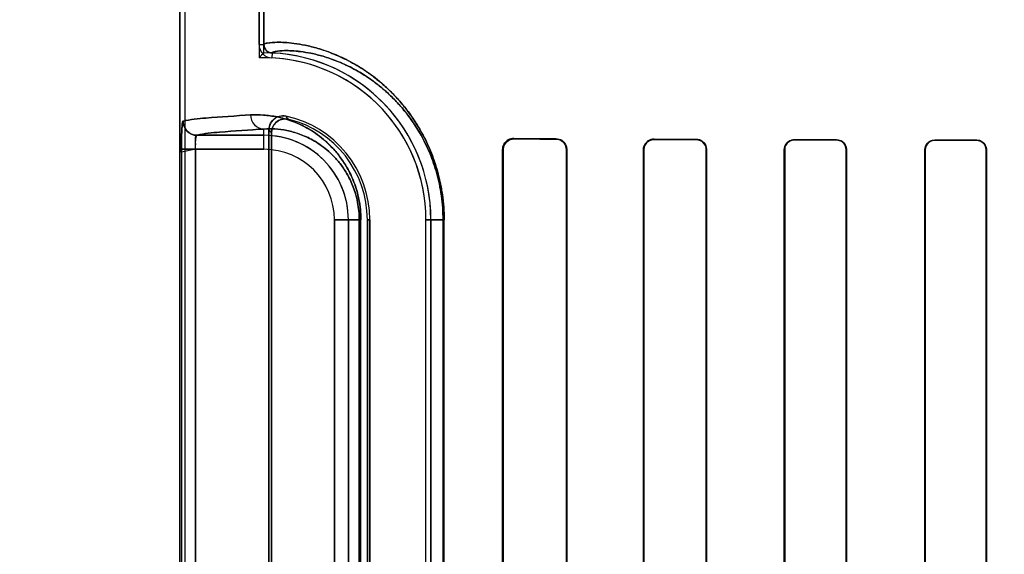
# Model space of a CAD drawing. Header units: millimetres. Extents: x 0 to 297, y 0 to 210.
# Tile 136 of 256: x 55.973 to 56.219, y 157.407 to 157.54. Entities that reach past the tile are written whole.
import ezdxf

# ---------------------------------------------------------------- set-up
doc = ezdxf.new("R2010")
doc.units = ezdxf.units.MM
doc.header["$LTSCALE"] = 16.335
doc.layers.get('0').update_dxf_attribs({"linetype": 'CONTINUOUS'})
for name, color, linetype in [('AXES_REF', 7, 'CONTINUOUS'), ('INTFCLR_1', 7, 'CONTINUOUS'), ('INTFCLR_72935', 7, 'CONTINUOUS')]:
    doc.layers.add(name, color=color, linetype=linetype)

msp = doc.modelspace()

# ---------------------------------------------------------------- linework, layer by layer
at = {"color": 7, "linetype": 'Continuous'}
for radius in [6.787079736, 6.7865, 6.743039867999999]:
    msp.add_circle((57.4637306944, 154.7114647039), radius, dxfattribs=at)
for radius, start, end in [(6.72, 278.2771290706, 261.7228709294), (6.874, 193.234383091, 36.7246116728)]:
    msp.add_arc((57.4637306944, 154.7114647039), radius, start, end, dxfattribs=at)
at = {"layer": 'AXES_REF', "color": 9, "linetype": 'Continuous'}
for radius in [6.191158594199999, 4.150003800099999]:
    msp.add_circle((57.4637306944, 154.7114647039), radius, dxfattribs=at)
at = {"layer": 'INTFCLR_1', "color": 6, "linetype": 'Continuous'}
for p, q in [((56.0134485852, 159.0304547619), (56.0134485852, 157.1614547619)), ((56.0146828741, 159.0304665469), (56.0146828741, 157.1614547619)), ((56.0332142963, 157.5341413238), (56.0332142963, 158.3777682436)), ((56.0344485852, 158.3777682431), (56.0344485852, 157.5341412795)), ((56.0356828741, 157.5128788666), (56.0356828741, 157.3000306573)), ((56.0362952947, 157.3007985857), (56.0362952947, 157.5121109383)), ((56.0939824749, 157.3049547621), (56.0939824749, 157.5079547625)), ((56.09410939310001, 157.3049547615), (56.09410939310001, 157.5079547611)), ((56.1098938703, 157.5079547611), (56.1098938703, 157.3049547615)), ((56.1100086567, 157.5079547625), (56.1100086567, 157.3049547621)), ((56.1291412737, 157.3049547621), (56.1291412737, 157.5079547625)), ((56.129247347, 157.3049547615), (56.129247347, 157.5079547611)), ((56.1447723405, 157.5079547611), (56.1447723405, 157.3049547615)), ((56.14487182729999, 157.5079547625), (56.14487182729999, 157.3049547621)), ((56.1642594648, 157.3049547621), (56.1642594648, 157.5079547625)), ((56.1643537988, 157.3049547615), (56.1643537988, 157.5079547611)), ((56.1796771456, 157.5079547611), (56.1796771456, 157.3049547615)), ((56.1797673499, 157.5079547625), (56.1797673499, 157.3049547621)), ((56.19935072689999, 157.3049547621), (56.19935072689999, 157.5079547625)), ((56.19943756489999, 157.3049547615), (56.19943756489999, 157.5079547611)), ((56.21460195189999, 157.5079547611), (56.21460195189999, 157.3049547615)), ((56.21468601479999, 157.5079547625), (56.21468601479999, 157.3049547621)), ((56.06023851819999, 157.490454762), (56.06023851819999, 157.322454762)), ((56.0608509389, 157.3224547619), (56.0608509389, 157.4904547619)), ((56.07485093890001, 157.3224547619), (56.07485093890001, 157.4904547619)), ((56.07608522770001, 157.4904547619), (56.07608522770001, 157.3224547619))]:
    msp.add_line(p, q, dxfattribs=at)
at = {"layer": 'INTFCLR_1', "color": 9, "linetype": 'Continuous'}
for p, q in [((56.0332142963, 157.5341411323), (56.0344485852, 157.5341411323)), ((56.0364477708, 157.5320433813), (56.0363885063, 157.530810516)), ((56.0344485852, 157.5080153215), (56.0344485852, 157.5130858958)), ((56.0177260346, 157.5115147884), (56.0344485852, 157.5115147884)), ((56.0967849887, 157.5107425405), (56.0967849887, 157.5106184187)), ((56.1072849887, 157.5105740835), (56.1072849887, 157.5106909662)), ((56.1317849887, 157.5105884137), (56.1317849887, 157.5104837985)), ((56.1422849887, 157.5104498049), (56.1422849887, 157.5105504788)), ((56.1667849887, 157.5104729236), (56.1667849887, 157.5103794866)), ((56.1772849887, 157.5103527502), (56.1772849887, 157.5104437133)), ((56.2017849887, 157.5103835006), (56.2017849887, 157.5102972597)), ((56.2122849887, 157.5102761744), (56.2122849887, 157.5103607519)), ((56.0138526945, 157.5080153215), (56.0138526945, 157.3048942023)), ((56.0344485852, 157.5080153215), (56.0138526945, 157.5080153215)), ((56.0173490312, 157.3048942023), (56.0173490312, 157.5080153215)), ((56.09410939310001, 157.5079547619), (56.093982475, 157.5079547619)), ((56.1100086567, 157.5079547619), (56.1098938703, 157.5079547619)), ((56.129247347, 157.5079547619), (56.1291412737, 157.5079547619)), ((56.1448718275, 157.5079547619), (56.1447723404, 157.5079547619)), ((56.164353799, 157.5079547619), (56.164259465, 157.5079547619)), ((56.1797673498, 157.5079547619), (56.1796771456, 157.5079547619)), ((56.19943756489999, 157.5079547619), (56.19935072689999, 157.5079547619)), ((56.2146860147, 157.5079547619), (56.214601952, 157.5079547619)), ((56.0520091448, 157.3224547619), (56.0520091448, 157.4904547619)), ((56.0586268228, 157.4904547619), (56.0520091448, 157.4904547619)), ((56.0555086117, 157.4904547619), (56.0555086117, 157.3224547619)), ((56.0582178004, 157.4904547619), (56.0582178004, 157.3224547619)), ((56.0586268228, 157.3224547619), (56.0586268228, 157.4904547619)), ((56.0608509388, 157.4904547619), (56.06023851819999, 157.4904547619)), ((56.0748509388, 157.4904547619), (56.0793895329, 157.4904547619)), ((56.0791313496, 157.4904547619), (56.0791313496, 157.3224547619)), ((56.0793895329, 157.3224547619), (56.0793895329, 157.4904547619))]:
    msp.add_line(p, q, dxfattribs=at)
at = {"layer": 'INTFCLR_1', "color": 7, "linetype": 'Continuous'}
msp.add_lwpolyline([(56.0959321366, 157.5104821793), (56.0960196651, 157.5105096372), (56.0961091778, 157.5105343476), (56.0962005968, 157.5105561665), (56.0962937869, 157.510574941), (56.0963887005, 157.5105905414), (56.0964853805, 157.5106028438), (56.09658376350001, 157.5106116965), (56.09668367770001, 157.5106169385), (56.0967849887, 157.5106184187)], dxfattribs=at)
at = {"layer": 'INTFCLR_1', "color": 6, "linetype": 'Continuous'}
for centre, radius, start, end in [((56.036548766, 157.5341411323), 0.0033344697, 179.9999841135, 267.2452071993), ((56.036548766, 157.5341411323), 0.0021001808, 180, 267.2444331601), ((56.0344485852, 157.4904547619), 0.0416366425, 2.350000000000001e-08, 87.2478819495), ((56.0344485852, 157.4904547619), 0.0404023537, 1.4556e-06, 87.24788270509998), ((56.0344485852, 157.4904547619), 0.0264023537, 2.2274e-06, 78.1110819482), ((56.0344485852, 157.4904547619), 0.025789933, 1.41e-07, 76.16476393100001)]:
    msp.add_arc(centre, radius, start, end, dxfattribs=at)
at = {"layer": 'INTFCLR_1', "color": 9, "linetype": 'Continuous'}
for centre, radius, start, end in [((55.9905572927, 157.4703538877), 0.0674069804, 42.0440516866, 42.9598197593), ((55.990779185, 157.4764401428), 0.0578283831, 38.0856590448, 39.0588528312), ((56.0344485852, 157.4904547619), 0.0210600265, 4.099999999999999e-09, 90.00000000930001), ((56.0344485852, 157.4904547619), 0.0175605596, 2.598e-07, 89.99999993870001)]:
    msp.add_arc(centre, radius, start, end, dxfattribs=at)
at = {"layer": 'INTFCLR_1', "color": 6, "linetype": 'Continuous'}
for major_axis, ratio, start_param, end_param in [((0.3650864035, 0), 0.0034906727, -2.5485709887, -2.4989177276), ((0.3860864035, 0), 0.0034906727, -2.4721230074, -2.4294368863), ((0.3650864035, 0), 0.0034906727, -2.3940887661, -2.3526946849), ((0.3860864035, 0), 0.0034906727, -2.3371288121, -2.3000343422), ((0.3650864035, 0), 0.0034906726, -2.2620717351, -2.2252929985), ((0.3860864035, 0), 0.0034906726, -2.217857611, -2.1841931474), ((0.3650864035, 0), 0.0034906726, -2.1431981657, -2.1093469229), ((0.3860864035, 0), 0.0034906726, -2.108530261, -2.0771538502)]:
    msp.add_ellipse((56.3995349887, 157.5114547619), major_axis=major_axis, ratio=ratio, start_param=start_param, end_param=end_param, dxfattribs=at)
at = {"layer": 'INTFCLR_1', "color": 9, "linetype": 'Continuous'}
for points, knots in [([(56.0344485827, 157.5341412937), (56.03444856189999, 157.5342383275), (56.03479136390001, 157.5344317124), (56.0358238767, 157.5346354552), (56.03756187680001, 157.5347487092), (56.0397735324, 157.5346796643), (56.0421063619, 157.5344529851), (56.0448645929, 157.533985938), (56.0474225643, 157.5333454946), (56.0496732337, 157.5326300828), (56.0522303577, 157.531686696), (56.05568302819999, 157.5301102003), (56.05918903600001, 157.5280223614), (56.0617132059, 157.5261952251), (56.0632423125, 157.524970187), (56.064855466, 157.5235835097), (56.0668980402, 157.5216220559), (56.0693131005, 157.5189117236), (56.07125550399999, 157.5163200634), (56.07277079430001, 157.5139819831), (56.0743196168, 157.5113140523), (56.0757266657, 157.5083766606), (56.0767780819, 157.5056111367), (56.0773449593, 157.5038926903), (56.077883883, 157.5020710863), (56.0783453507, 157.5001825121), (56.07872144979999, 157.4982325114), (56.0792068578, 157.4951609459), (56.0793895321, 157.4925489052), (56.079389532, 157.4904547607)], [0, 0, 0, 0, 0.0041250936, 0.0132564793, 0.0482716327, 0.075090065, 0.1080986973, 0.1475742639, 0.1940030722, 0.2200359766, 0.2479478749, 0.3098346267, 0.3811008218, 0.4210070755, 0.4422222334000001, 0.46437903, 0.5114245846, 0.562487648, 0.6185464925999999, 0.6489140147, 0.6808923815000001, 0.7496495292, 0.7870559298, 0.8066095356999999, 0.8265636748, 0.8678037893, 0.8891910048, 0.9109738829, 1, 1, 1, 1]), ([(56.0364477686, 157.5320433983), (56.0364474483, 157.5321379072), (56.0367652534, 157.5323342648), (56.0377542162, 157.5325415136), (56.0393967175, 157.5326625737), (56.04149687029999, 157.5326079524), (56.04370933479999, 157.5324016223), (56.0463269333, 157.5319657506), (56.04875469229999, 157.5313623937), (56.0508912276, 157.5306858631), (56.0533196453, 157.5297918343), (56.05659947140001, 157.528294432), (56.0599297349, 157.5263081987), (56.0623274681, 157.524568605), (56.0637803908, 157.5234015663), (56.06531364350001, 157.5220798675), (56.06725524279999, 157.5202095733), (56.0695509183, 157.5176244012), (56.0713972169, 157.5151518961), (56.0728376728, 157.5129208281), (56.0743104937, 157.5103739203), (56.075648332, 157.50756959), (56.07680661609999, 157.504510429), (56.0775956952, 157.5019757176), (56.0781383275, 157.4997454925), (56.0784959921, 157.4978832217), (56.0789576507, 157.4949494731), (56.07913134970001, 157.492454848), (56.0791313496, 157.4904547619)], [0, 0, 0, 0, 0.004220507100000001, 0.0133546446, 0.0482658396, 0.0749773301, 0.1078559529, 0.147184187, 0.193454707, 0.2194070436, 0.2472394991, 0.3089771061, 0.3801211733, 0.4199834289, 0.4411824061, 0.463327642, 0.5103666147, 0.5614497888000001, 0.6175621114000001, 0.6479715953, 0.6800034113, 0.7489049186, 0.7864046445, 0.8260157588, 0.8673774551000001, 0.8888305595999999, 0.9106821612, 1, 1, 1, 1]), ([(56.014233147, 157.5150142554), (56.0160882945, 157.5155168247), (56.0217697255, 157.515944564), (56.0273838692, 157.5163797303), (56.0311086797, 157.5165853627)], [0, 0, 0, 0, 0.3400295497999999, 1, 1, 1, 1]), ([(56.0311086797, 157.5165853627), (56.0321686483, 157.5166438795), (56.0343885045, 157.5166282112), (56.0378456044, 157.5161557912), (56.0415525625, 157.515108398), (56.0447288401, 157.5136517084), (56.0473327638, 157.5120310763), (56.049004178, 157.5107586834), (56.0503386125, 157.5095753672), (56.0517276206, 157.5082049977), (56.0534429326, 157.5061955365), (56.0549854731, 157.5038557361), (56.0561240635, 157.5016752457), (56.0569341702, 157.4997892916), (56.05763600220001, 157.4977030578), (56.0581862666, 157.4954310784), (56.0585439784, 157.4929928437), (56.0586268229, 157.4913133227), (56.0586268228, 157.4904547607)], [0, 0, 0, 0, 0.0750536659, 0.1564805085, 0.2459796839, 0.3464559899, 0.4023291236, 0.4625807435, 0.4947026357, 0.5283756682, 0.6004715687, 0.6810517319, 0.7259046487, 0.7742538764, 0.8260146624, 0.8813433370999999, 0.9392998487, 1, 1, 1, 1]), ([(56.0311086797, 157.5165853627), (56.0311130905, 157.5156996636), (56.0317930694, 157.5138820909), (56.03359145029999, 157.5130905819), (56.0344485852, 157.5130858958)], [0, 0, 0, 0, 0.5081941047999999, 1, 1, 1, 1]), ([(56.0344485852, 157.5130858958), (56.03075748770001, 157.5128802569), (56.0251944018, 157.5124452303), (56.0195635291, 157.5120171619), (56.0177260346, 157.5115147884)], [0, 0, 0, 0, 0.659940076, 1, 1, 1, 1]), ([(56.0344485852, 157.5130858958), (56.0353585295, 157.5131441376), (56.0372665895, 157.5131465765), (56.0402427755, 157.5127582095), (56.0434395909, 157.511869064), (56.0461822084, 157.5106184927), (56.0484322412, 157.5092206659), (56.050206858, 157.507870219), (56.05198102, 157.5062063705), (56.053723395, 157.5041604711), (56.0550597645, 157.5021265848), (56.0560467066, 157.5002300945), (56.0567492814, 157.4985883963), (56.0573580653, 157.4967711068), (56.0578355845, 157.4947914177), (56.0581458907, 157.4926668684), (56.0582178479, 157.4912031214), (56.0582178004, 157.4904547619)], [0, 0, 0, 0, 0.0744477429, 0.1553151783, 0.2443339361, 0.3444117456, 0.4002041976, 0.4603600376, 0.5261873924, 0.5984175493, 0.6792891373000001, 0.724268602, 0.7728488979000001, 0.8249350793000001, 0.8805719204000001, 0.9388974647, 1, 1, 1, 1])]:
    msp.add_open_spline(points, degree=3, knots=knots, dxfattribs=at)
at = {"layer": 'INTFCLR_1', "color": 7, "linetype": 'Continuous'}
for points, knots in [([(56.0142759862, 157.5150585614), (56.0141381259, 157.5152227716), (56.0140150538, 157.5137626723), (56.0139322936, 157.512896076), (56.0138646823, 157.5104536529), (56.0138526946, 157.5089002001), (56.0138526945, 157.5080153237)], [0, 0, 0, 0, 0.090819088, 0.3065073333, 0.6251820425, 1, 1, 1, 1]), ([(56.0138526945, 157.5080153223), (56.013852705, 157.508662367), (56.01385900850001, 157.5099067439), (56.01390011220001, 157.5116507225), (56.01394863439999, 157.5133450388), (56.0140888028, 157.5144314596), (56.014233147, 157.5150142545)], [0, 0, 0, 0, 0.2764959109, 0.5316625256, 0.7456761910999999, 1, 1, 1, 1]), ([(56.0177260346, 157.5115147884), (56.01683492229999, 157.5115157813), (56.0149788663, 157.5122651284), (56.0142341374, 157.5141219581), (56.014233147, 157.5150142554)], [0, 0, 0, 0, 0.4996677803, 1, 1, 1, 1]), ([(56.0142759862, 157.5150585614), (56.0142727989, 157.5143877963), (56.0146184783, 157.513205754), (56.015925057, 157.5118857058), (56.0171022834, 157.5115338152), (56.0177683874, 157.5115369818)], [0, 0, 0, 0, 0.3692997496, 0.633266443, 1, 1, 1, 1]), ([(56.0173490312, 157.5080153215), (56.0173490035, 157.5086010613), (56.01754162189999, 157.5095395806), (56.0171400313, 157.5114349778), (56.0177260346, 157.5115147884)], [0, 0, 0, 0, 0.4975901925, 1, 1, 1, 1]), ([(56.0173490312, 157.5080153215), (56.0173490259, 157.5082404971), (56.0173535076, 157.509120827), (56.0174328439, 157.5103522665), (56.01751378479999, 157.5111076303), (56.0176812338, 157.5115886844), (56.0177683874, 157.5115369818)], [0, 0, 0, 0, 0.1877948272, 0.7473227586, 0.9154867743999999, 1, 1, 1, 1]), ([(56.09410939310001, 157.5079547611), (56.0941092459, 157.5084180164), (56.094447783, 157.5097974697), (56.095897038, 157.5106035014), (56.0967849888, 157.5106184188)], [0, 0, 0, 0, 0.3428139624, 1, 1, 1, 1]), ([(56.09410939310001, 157.5079547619), (56.0941093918, 157.5084367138), (56.0944122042, 157.5095473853), (56.0953544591, 157.5102899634), (56.0959321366, 157.5104821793)], [0, 0, 0, 0, 0.4418459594, 1, 1, 1, 1])]:
    msp.add_open_spline(points, degree=3, knots=knots, dxfattribs=at)
at = {"layer": 'INTFCLR_1', "color": 6, "linetype": 'Continuous'}
for points, knots in [([(56.03988786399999, 157.5162907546), (56.0393396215, 157.5164061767), (56.0381674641, 157.5163650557), (56.0363371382, 157.5153326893), (56.0356828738, 157.5137903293), (56.0356828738, 157.5128788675)], [0, 0, 0, 0, 0.2757365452, 0.5514172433, 1, 1, 1, 1]), ([(56.0362952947, 157.5121109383), (56.0362952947, 157.5126824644), (56.0365873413, 157.513840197), (56.03802153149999, 157.5154315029), (56.0397119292, 157.5157190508), (56.0406157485, 157.515496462)], [0, 0, 0, 0, 0.2761842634, 0.5501881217, 1, 1, 1, 1]), ([(56.0939824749, 157.5079547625), (56.0939824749, 157.5084364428), (56.0943337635, 157.5098748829), (56.0958520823, 157.5107473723), (56.0967849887, 157.5107425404)], [0, 0, 0, 0, 0.3405065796, 1, 1, 1, 1]), ([(56.1072849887, 157.5106909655), (56.1077895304, 157.5106886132), (56.1091988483, 157.5103079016), (56.1100086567, 157.5088338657), (56.1100086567, 157.5079547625)], [0, 0, 0, 0, 0.3646493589, 1, 1, 1, 1]), ([(56.1072849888, 157.5105740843), (56.10774951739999, 157.510572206), (56.109095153, 157.5102264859), (56.1098938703, 157.508813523), (56.1098938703, 157.5079547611)], [0, 0, 0, 0, 0.3510423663, 1, 1, 1, 1]), ([(56.1291412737, 157.5079547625), (56.1291412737, 157.5084586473), (56.1295208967, 157.5098277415), (56.1309490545, 157.5105915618), (56.1317849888, 157.5105884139)], [0, 0, 0, 0, 0.3760825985, 1, 1, 1, 1]), ([(56.129247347, 157.5079547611), (56.129247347, 157.5084604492), (56.1296336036, 157.5097799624), (56.13100265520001, 157.5104864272), (56.1317849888, 157.5104837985)], [0, 0, 0, 0, 0.3926070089, 1, 1, 1, 1]), ([(56.1422849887, 157.5105504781), (56.1428045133, 157.5105486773), (56.1441514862, 157.5101471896), (56.14487182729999, 157.5087518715), (56.14487182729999, 157.5079547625)], [0, 0, 0, 0, 0.3945869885, 1, 1, 1, 1]), ([(56.1422849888, 157.5104498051), (56.1428036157, 157.5104481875), (56.1441031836, 157.5100432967), (56.1447723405, 157.5087032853), (56.1447723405, 157.5079547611)], [0, 0, 0, 0, 0.4092869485, 1, 1, 1, 1]), ([(56.1642594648, 157.5079547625), (56.1642594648, 157.5084747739), (56.1646624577, 157.5097910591), (56.1660219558, 157.5104751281), (56.1667849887, 157.5104729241)], [0, 0, 0, 0, 0.4052939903, 1, 1, 1, 1]), ([(56.1643537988, 157.5079547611), (56.1643537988, 157.5084633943), (56.16475004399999, 157.5097323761), (56.1660578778, 157.5103814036), (56.1667849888, 157.5103794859)], [0, 0, 0, 0, 0.4115998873, 1, 1, 1, 1]), ([(56.17728498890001, 157.5104437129), (56.1777562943, 157.5104424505), (56.17904302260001, 157.5100858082), (56.1797673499, 157.5087444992), (56.1797673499, 157.5079547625)], [0, 0, 0, 0, 0.3737436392, 1, 1, 1, 1]), ([(56.1772849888, 157.5103527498), (56.1777334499, 157.5103516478), (56.1789720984, 157.5100138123), (56.1796771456, 157.5087209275), (56.1796771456, 157.5079547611)], [0, 0, 0, 0, 0.3692176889, 1, 1, 1, 1]), ([(56.19935072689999, 157.5079547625), (56.19935072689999, 157.5084740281), (56.1997578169, 157.5097469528), (56.2010661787, 157.5103851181), (56.2017849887, 157.5103835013)], [0, 0, 0, 0, 0.4194128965, 1, 1, 1, 1]), ([(56.19943756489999, 157.5079547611), (56.19943756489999, 157.5084596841), (56.199834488, 157.5096881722), (56.201095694, 157.5102986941), (56.2017849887, 157.5102972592)], [0, 0, 0, 0, 0.4228059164, 1, 1, 1, 1]), ([(56.2122849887, 157.5103607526), (56.2128652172, 157.5103595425), (56.2141354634, 157.5098828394), (56.21468601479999, 157.508600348), (56.21468601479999, 157.5079547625)], [0, 0, 0, 0, 0.4733419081, 1, 1, 1, 1]), ([(56.2122849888, 157.510276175), (56.2127585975, 157.5102752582), (56.2139669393, 157.5099087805), (56.21460195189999, 157.5086603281), (56.21460195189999, 157.5079547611)], [0, 0, 0, 0, 0.4016443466, 1, 1, 1, 1])]:
    msp.add_open_spline(points, degree=3, knots=knots, dxfattribs=at)
at = {"layer": 'INTFCLR_72935', "color": 6, "linetype": 'Continuous'}
for p, q in [((56.0134485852, 157.1614547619), (56.0134485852, 159.0304547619)), ((56.0146828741, 159.0304783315), (56.0146828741, 157.1614547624)), ((56.0332142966, 158.3810712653), (56.0332142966, 157.5308382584)), ((56.0344485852, 157.5320914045), (56.0344485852, 158.3798181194)), ((56.0356828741, 157.3000306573), (56.0356828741, 157.5128788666)), ((56.0362952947, 157.5121109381), (56.0362952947, 157.3007985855)), ((56.093982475, 157.5079547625), (56.093982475, 157.3049547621)), ((56.094109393, 157.5079547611), (56.094109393, 157.3049547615)), ((56.1098938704, 157.3049547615), (56.1098938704, 157.5079547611)), ((56.11000865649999, 157.3049547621), (56.11000865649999, 157.5079547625)), ((56.1291412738, 157.5079547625), (56.1291412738, 157.3049547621)), ((56.1292473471, 157.5079547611), (56.1292473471, 157.3049547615)), ((56.14477234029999, 157.3049547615), (56.14477234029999, 157.5079547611)), ((56.1448718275, 157.3049547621), (56.1448718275, 157.5079547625)), ((56.164259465, 157.5079547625), (56.164259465, 157.3049547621)), ((56.1643537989, 157.5079547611), (56.1643537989, 157.3049547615)), ((56.1796771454, 157.3049547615), (56.1796771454, 157.5079547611)), ((56.1797673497, 157.3049547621), (56.1797673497, 157.5079547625)), ((56.19935072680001, 157.5079547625), (56.19935072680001, 157.3049547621)), ((56.199437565, 157.5079547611), (56.199437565, 157.3049547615)), ((56.2146019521, 157.3049547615), (56.2146019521, 157.5079547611)), ((56.2146860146, 157.3049547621), (56.2146860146, 157.5079547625)), ((56.06023851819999, 157.3224547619), (56.06023851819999, 157.490454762)), ((56.0608509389, 157.4904547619), (56.0608509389, 157.3224547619)), ((56.07485093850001, 157.322454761), (56.07485093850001, 157.490454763)), ((56.07608522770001, 157.3224547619), (56.07608522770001, 157.4904547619))]:
    msp.add_line(p, q, dxfattribs=at)
at = {"layer": 'INTFCLR_72935', "color": 9, "linetype": 'Continuous'}
for p, q in [((56.0344485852, 157.5080153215), (56.0344485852, 157.5130858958)), ((56.0344485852, 157.5115147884), (56.0177260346, 157.5115147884)), ((56.0967849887, 157.5106184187), (56.0967849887, 157.5107425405)), ((56.1072849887, 157.5106909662), (56.1072849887, 157.5105740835)), ((56.1317849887, 157.5104837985), (56.1317849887, 157.5105884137)), ((56.1422849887, 157.5105504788), (56.1422849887, 157.5104498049)), ((56.1667849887, 157.5103794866), (56.1667849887, 157.5104729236)), ((56.1772849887, 157.5104437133), (56.1772849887, 157.5103527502)), ((56.2017849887, 157.5102972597), (56.2017849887, 157.5103835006)), ((56.2122849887, 157.5103607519), (56.2122849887, 157.5102761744)), ((56.0138526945, 157.5080153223), (56.0138526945, 157.3048942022)), ((56.0173490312, 157.5080153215), (56.0173490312, 157.3048942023)), ((56.0173490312, 157.5080153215), (56.0344485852, 157.5080153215)), ((56.093982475, 157.5079547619), (56.09410939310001, 157.5079547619)), ((56.1098938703, 157.5079547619), (56.1100086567, 157.5079547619)), ((56.1291412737, 157.5079547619), (56.129247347, 157.5079547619)), ((56.1447723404, 157.5079547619), (56.1448718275, 157.5079547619)), ((56.164259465, 157.5079547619), (56.164353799, 157.5079547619)), ((56.1796771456, 157.5079547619), (56.1797673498, 157.5079547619)), ((56.19935072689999, 157.5079547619), (56.19943756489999, 157.5079547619)), ((56.214601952, 157.5079547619), (56.2146860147, 157.5079547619)), ((56.0520091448, 157.4904547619), (56.0520091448, 157.3224547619)), ((56.0520091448, 157.4904547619), (56.0586268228, 157.4904547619)), ((56.0555086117, 157.3224547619), (56.0555086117, 157.4904547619)), ((56.0582178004, 157.3224547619), (56.0582178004, 157.4904547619)), ((56.0586268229, 157.3224547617), (56.0586268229, 157.4904547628)), ((56.06023851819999, 157.4904547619), (56.0608509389, 157.4904547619)), ((56.0793895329, 157.4904547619), (56.07485093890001, 157.4904547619)), ((56.0791313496, 157.3224547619), (56.0791313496, 157.4904547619)), ((56.0793895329, 157.3224547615), (56.0793895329, 157.4904547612))]:
    msp.add_line(p, q, dxfattribs=at)
at = {"layer": 'INTFCLR_72935', "color": 7, "linetype": 'Continuous'}
for p, q in [((56.0173490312, 157.5080153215), (56.0138511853, 157.5073390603)), ((56.0138526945, 157.5080153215), (56.0173490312, 157.5080153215))]:
    msp.add_line(p, q, dxfattribs=at)
for points in [[(56.0959156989, 157.5106083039), (56.0960019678, 157.5106345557), (56.0960906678, 157.5106584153), (56.0961817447, 157.510679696), (56.0962747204, 157.5106981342), (56.0963699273, 157.5107136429), (56.0964685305, 157.5107261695), (56.0965708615, 157.5107354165), (56.0966763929, 157.5107409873), (56.0967849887, 157.5107425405)], [(56.0967849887, 157.5106184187), (56.096689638, 157.5106171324), (56.0965934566, 157.5106123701), (56.09649657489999, 157.5106040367), (56.0963983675, 157.5105919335), (56.0962997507, 157.5105760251), (56.0962031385, 157.5105567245), (56.0961093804, 157.5105343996), (56.09601780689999, 157.5105090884), (56.0959284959, 157.5104809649)], [(56.1309131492, 157.5104434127), (56.1310028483, 157.5104726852), (56.13109453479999, 157.5104989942), (56.1311881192, 157.5105221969), (56.1312834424, 157.5105421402), (56.1313804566, 157.5105587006), (56.13147922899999, 157.5105717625), (56.1315796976, 157.5105811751), (56.1316816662, 157.5105867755), (56.1317849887, 157.5105884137)]]:
    msp.add_lwpolyline(points, dxfattribs=at)
at = {"layer": 'INTFCLR_72935', "color": 6, "linetype": 'Continuous'}
for centre, radius, start, end in [((56.1158575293, 157.4506730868), 0.115136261, 134.996701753, 135.872016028), ((56.0344485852, 157.4904547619), 0.0416366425, 0, 90), ((56.0344485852, 157.4904547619), 0.0404023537, 1.4556e-06, 91.7506537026), ((56.0344485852, 157.4904547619), 0.0264023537, 2.2274e-06, 78.1110819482), ((56.0344485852, 157.4904547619), 0.025789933, 2.407e-07, 76.16476395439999)]:
    msp.add_arc(centre, radius, start, end, dxfattribs=at)
at = {"layer": 'INTFCLR_72935', "color": 9, "linetype": 'Continuous'}
for centre, radius, start, end in [((55.990557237, 157.4703538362), 0.0674070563, 42.0440525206, 42.9598195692), ((55.9907791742, 157.4764401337), 0.0578283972, 38.0856594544, 39.0588530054), ((56.0344485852, 157.4904547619), 0.0210600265, 0, 89.9999999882), ((56.0344485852, 157.4904547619), 0.0175605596, 2.598e-07, 89.99999993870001)]:
    msp.add_arc(centre, radius, start, end, dxfattribs=at)
at = {"layer": 'INTFCLR_72935', "color": 6, "linetype": 'Continuous'}
for major_axis, ratio, start_param, end_param in [((0.3650864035, 0), 0.0034906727, -2.5485709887, -2.4989177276), ((0.3860864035, 0), 0.0034906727, -2.4721230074, -2.4294368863), ((0.3650864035, 0), 0.0034906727, -2.3940887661, -2.3526946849), ((0.3860864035, 0), 0.0034906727, -2.3371288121, -2.3000343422), ((0.3650864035, 0), 0.0034906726, -2.262071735, -2.2252929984), ((0.3860864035, 0), 0.0034906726, -2.217857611, -2.1841931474), ((0.3650864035, 0), 0.0034906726, -2.1431981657, -2.1093469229), ((0.3860864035, 0), 0.0034906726, -2.108530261, -2.0771538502)]:
    msp.add_ellipse((56.3995349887, 157.5114547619), major_axis=major_axis, ratio=ratio, start_param=start_param, end_param=end_param, dxfattribs=at)
at = {"layer": 'INTFCLR_72935', "color": 9, "linetype": 'Continuous'}
for points, knots in [([(56.079389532, 157.4904547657), (56.0793895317, 157.4925465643), (56.0792072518, 157.4951558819), (56.0787230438, 157.4982232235), (56.07834842, 157.500168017), (56.0777807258, 157.5024954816), (56.0769546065, 157.5051439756), (56.0757411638, 157.5083427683), (56.0743394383, 157.5112755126), (56.0727962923, 157.5139402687), (56.0712811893, 157.5162839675), (56.06968590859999, 157.5184164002), (56.0680371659, 157.520343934), (56.0664612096, 157.522041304), (56.063829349, 157.5245693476), (56.0600827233, 157.5274885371), (56.0563053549, 157.5297408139), (56.0534761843, 157.5311180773), (56.05095930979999, 157.5321872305), (56.0480508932, 157.5331887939), (56.0448470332, 157.5339900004), (56.0420788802, 157.5344568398), (56.0397419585, 157.5346819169), (56.0375365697, 157.5347480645), (56.0358103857, 157.5346335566), (56.0347856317, 157.5344298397), (56.0344485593, 157.5342371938), (56.0344485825, 157.5341412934)], [0, 0, 0, 0, 0.0889297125, 0.1106979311, 0.1320162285, 0.1731128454, 0.2124730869, 0.2498857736, 0.3184953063, 0.3503447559, 0.3807559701, 0.4371029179, 0.4633859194, 0.4885674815, 0.5355457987, 0.6184007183, 0.6898544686, 0.7220801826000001, 0.7521192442, 0.8060667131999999, 0.8526634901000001, 0.8923374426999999, 0.9253922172, 0.9521387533, 0.9869002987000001, 0.9959229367, 1, 1, 1, 1]), ([(56.0791313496, 157.4904547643), (56.07913134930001, 157.4924526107), (56.0789580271, 157.4949446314), (56.0784975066, 157.4978743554), (56.07814125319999, 157.4997316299), (56.0776014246, 157.5019542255), (56.0768158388, 157.5044833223), (56.0756621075, 157.5075372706), (56.0743293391, 157.5103371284), (56.07286191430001, 157.5128810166), (56.071421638, 157.5151174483), (56.0699050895, 157.5171521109), (56.06833759, 157.5189910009), (56.06683979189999, 157.5206095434), (56.0643392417, 157.5230189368), (56.0607796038, 157.5257997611), (56.0571901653, 157.527943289), (56.0545024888, 157.5292520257), (56.05211261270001, 157.5302664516), (56.0493513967, 157.5312146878), (56.0463102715, 157.531969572), (56.0436832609, 157.5324051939), (56.0414669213, 157.5326099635), (56.0393727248, 157.5326617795), (56.0377413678, 157.5325396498), (56.0367598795, 157.5323323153), (56.03644744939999, 157.5321368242), (56.0364477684, 157.5320433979)], [0, 0, 0, 0, 0.08922075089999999, 0.1110575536, 0.1324414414, 0.1736590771, 0.2131269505, 0.2506329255, 0.319386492, 0.3512892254, 0.3817425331, 0.4381432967, 0.4644401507, 0.4896280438, 0.5365996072, 0.6193826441, 0.6907139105, 0.7228668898, 0.7528287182, 0.8066156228, 0.8530532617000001, 0.8925788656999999, 0.9255032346, 0.9521430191, 0.986801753, 0.9958277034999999, 1, 1, 1, 1]), ([(56.03110868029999, 157.5165853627), (56.0273838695, 157.5163797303), (56.0217697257, 157.515944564), (56.0160882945, 157.5155168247), (56.0142331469, 157.5150142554)], [0, 0, 0, 0, 0.6599704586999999, 1, 1, 1, 1]), ([(56.0586268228, 157.4904547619), (56.0586268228, 157.4913040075), (56.0585450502, 157.4929800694), (56.05819021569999, 157.4954110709), (56.0576411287, 157.4976845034), (56.0569438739, 157.499763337), (56.056138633, 157.5016439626), (56.0552579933, 157.5033365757), (56.05432381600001, 157.5048602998), (56.05306643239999, 157.5066364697), (56.05143602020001, 157.5085468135), (56.0493908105, 157.5104633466), (56.0473490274, 157.5120196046), (56.0447522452, 157.5136387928), (56.0415814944, 157.5150977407), (56.0384152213, 157.5159964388), (56.0360203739, 157.516405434), (56.0338078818, 157.5166321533), (56.032171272, 157.5166440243), (56.03110868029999, 157.5165853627)], [0, 0, 0, 0, 0.0600375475, 0.1184073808, 0.1734336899, 0.2251567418, 0.2732358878, 0.3179126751, 0.3599266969, 0.3994875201, 0.47167102, 0.537033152, 0.5972817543, 0.6528632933, 0.7531314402, 0.8428522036, 0.8846845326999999, 0.9247655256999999, 1, 1, 1, 1]), ([(56.03110868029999, 157.5165853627), (56.0311130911, 157.5156996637), (56.0317930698, 157.5138820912), (56.0335914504, 157.513090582), (56.0344485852, 157.5130858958)], [0, 0, 0, 0, 0.5081941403, 1, 1, 1, 1]), ([(56.0177260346, 157.5115147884), (56.0195635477, 157.5120170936), (56.0251943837, 157.5124452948), (56.0307574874, 157.5128802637), (56.0344485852, 157.5130858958)], [0, 0, 0, 0, 0.3400599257, 1, 1, 1, 1]), ([(56.0582178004, 157.4904547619), (56.0582178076, 157.4911949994), (56.0581468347, 157.4926557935), (56.0578389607, 157.4947742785), (56.05736253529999, 157.496755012), (56.05675776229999, 157.4985654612), (56.056059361, 157.5002027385), (56.055295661, 157.50167582), (56.0544856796, 157.5030012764), (56.0533960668, 157.5045447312), (56.0519839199, 157.5062030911), (56.0502132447, 157.5078644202), (56.04844628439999, 157.5092107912), (56.0462024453, 157.5106073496), (56.0434645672, 157.5118599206), (56.0407331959, 157.5126232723), (56.0386700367, 157.5129635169), (56.0367672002, 157.5131458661), (56.0353607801, 157.5131442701), (56.0344485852, 157.5130858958)], [0, 0, 0, 0, 0.0604339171, 0.1191792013, 0.1745255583, 0.2265330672, 0.2748338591, 0.3197007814, 0.3618819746, 0.401549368, 0.4738586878, 0.5392604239, 0.5994174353, 0.6549168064, 0.7547846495, 0.8440250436, 0.8855731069, 0.9253749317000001, 1, 1, 1, 1])]:
    msp.add_open_spline(points, degree=3, knots=knots, dxfattribs=at)
at = {"layer": 'INTFCLR_72935', "color": 6, "linetype": 'Continuous'}
for points, knots in [([(56.0364477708, 157.5320433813), (56.0359327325, 157.5320681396), (56.03487353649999, 157.532534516), (56.0344485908, 157.5336164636), (56.0344485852, 157.5341412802)], [0, 0, 0, 0, 0.4955867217, 1, 1, 1, 1]), ([(56.0142331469, 157.5150142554), (56.01423413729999, 157.514121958), (56.0149788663, 157.5122651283), (56.01683492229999, 157.5115157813), (56.0177260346, 157.5115147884)], [0, 0, 0, 0, 0.5003322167, 1, 1, 1, 1]), ([(56.0356828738, 157.5128788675), (56.0356828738, 157.5134391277), (56.0359645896, 157.5145776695), (56.0373518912, 157.5161560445), (56.0389959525, 157.5164785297), (56.03988786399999, 157.5162907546)], [0, 0, 0, 0, 0.2757362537, 0.5514164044, 1, 1, 1, 1]), ([(56.0406157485, 157.5154964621), (56.04006080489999, 157.5156331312), (56.0388668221, 157.515626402), (56.0369787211, 157.5146143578), (56.0362952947, 157.5130417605), (56.0362952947, 157.5121109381)], [0, 0, 0, 0, 0.2761837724, 0.5501894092, 1, 1, 1, 1]), ([(56.0173490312, 157.5080153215), (56.0173470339, 157.5082326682), (56.0173429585, 157.5091318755), (56.0174247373, 157.5103482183), (56.0174916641, 157.5111578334), (56.0176538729, 157.511539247), (56.0177260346, 157.5115147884)], [0, 0, 0, 0, 0.1826563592, 0.7651859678, 0.9359698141, 1, 1, 1, 1]), ([(56.1072849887, 157.5106909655), (56.10780016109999, 157.5106885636), (56.1092117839, 157.5102972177), (56.11000865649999, 157.5088241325), (56.11000865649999, 157.5079547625)], [0, 0, 0, 0, 0.3720910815, 1, 1, 1, 1]), ([(56.1098938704, 157.5079547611), (56.1098938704, 157.5084495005), (56.1095239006, 157.5098034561), (56.1081162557, 157.5105707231), (56.1072849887, 157.5105740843)], [0, 0, 0, 0, 0.3731029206, 1, 1, 1, 1]), ([(56.1317849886, 157.5104837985), (56.1312714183, 157.5104855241), (56.1299491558, 157.5100950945), (56.1292473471, 157.5087296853), (56.1292473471, 157.5079547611)], [0, 0, 0, 0, 0.3985830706, 1, 1, 1, 1]), ([(56.1422849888, 157.5105504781), (56.142812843, 157.5105486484), (56.1441619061, 157.5101391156), (56.1448718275, 157.5087441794), (56.1448718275, 157.5079547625)], [0, 0, 0, 0, 0.4007193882, 1, 1, 1, 1]), ([(56.14477234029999, 157.5079547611), (56.14477234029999, 157.5084617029), (56.144383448, 157.5097599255), (56.1430444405, 157.5104474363), (56.1422849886, 157.5104498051)], [0, 0, 0, 0, 0.4003023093, 1, 1, 1, 1]), ([(56.164259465, 157.5079547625), (56.164259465, 157.5084742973), (56.1646611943, 157.5097909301), (56.1660213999, 157.5104751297), (56.16678498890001, 157.5104729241)], [0, 0, 0, 0, 0.4048974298, 1, 1, 1, 1]), ([(56.16678498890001, 157.5103794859), (56.1663119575, 157.5103807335), (56.16504940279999, 157.5100254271), (56.1643537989, 157.5087151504), (56.1643537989, 157.5079547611)], [0, 0, 0, 0, 0.3835126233, 1, 1, 1, 1]), ([(56.1772849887, 157.5104437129), (56.17776842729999, 157.510442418), (56.1790579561, 157.5100737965), (56.1797673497, 157.5087333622), (56.1797673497, 157.5079547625)], [0, 0, 0, 0, 0.3830625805, 1, 1, 1, 1]), ([(56.1796771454, 157.5079547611), (56.1796771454, 157.508463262), (56.179281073, 157.5097160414), (56.17799537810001, 157.5103510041), (56.1772849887, 157.5103527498)], [0, 0, 0, 0, 0.4171827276, 1, 1, 1, 1]), ([(56.19935072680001, 157.5079547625), (56.19935072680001, 157.5084778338), (56.1997612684, 157.5097519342), (56.2010696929, 157.5103851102), (56.2017849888, 157.5103835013)], [0, 0, 0, 0, 0.4223873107, 1, 1, 1, 1]), ([(56.2017849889, 157.5102972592), (56.2012176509, 157.5102984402), (56.1999754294, 157.5098358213), (56.199437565, 157.50858391), (56.199437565, 157.5079547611)], [0, 0, 0, 0, 0.4741703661, 1, 1, 1, 1]), ([(56.2122849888, 157.5103607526), (56.212736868, 157.5103598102), (56.21398062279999, 157.5100196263), (56.2146860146, 157.5087220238), (56.2146860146, 157.5079547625)], [0, 0, 0, 0, 0.370654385, 1, 1, 1, 1]), ([(56.2146019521, 157.5079547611), (56.2146019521, 157.5084619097), (56.2142026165, 157.5096781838), (56.2129589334, 157.5102748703), (56.2122849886, 157.510276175)], [0, 0, 0, 0, 0.429388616, 1, 1, 1, 1])]:
    msp.add_open_spline(points, degree=3, knots=knots, dxfattribs=at)
at = {"layer": 'INTFCLR_72935', "color": 7, "linetype": 'Continuous'}
for points, knots in [([(56.0138511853, 157.5073390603), (56.0138491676, 157.5077898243), (56.0138541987, 157.5088993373), (56.0138688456, 157.5104078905), (56.01390255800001, 157.5118224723), (56.0139572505, 157.5130699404), (56.01400361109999, 157.5141225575), (56.0141276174, 157.5147531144), (56.01417647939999, 157.5149989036), (56.0142331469, 157.5150142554)], [0, 0, 0, 0, 0.1753970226, 0.4315905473, 0.5876692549, 0.7243269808, 0.9227195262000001, 0.9771554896, 1, 1, 1, 1]), ([(56.0142331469, 157.5150142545), (56.0140887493, 157.5144309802), (56.01394853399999, 157.5133436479), (56.013900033, 157.5116480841), (56.0138589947, 157.5099045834), (56.0138527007, 157.5086611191), (56.0138526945, 157.5080153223)], [0, 0, 0, 0, 0.2545281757, 0.4687267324, 0.7240371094, 1, 1, 1, 1]), ([(56.0967849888, 157.5107425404), (56.0963088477, 157.5107372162), (56.0948712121, 157.5104133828), (56.0939789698, 157.5088924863), (56.093982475, 157.5079547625)], [0, 0, 0, 0, 0.336777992, 1, 1, 1, 1]), ([(56.0967849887, 157.5106184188), (56.0962838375, 157.5106114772), (56.09490041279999, 157.5102583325), (56.094105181, 157.5088083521), (56.094109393, 157.5079547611)], [0, 0, 0, 0, 0.3699431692, 1, 1, 1, 1]), ([(56.0959284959, 157.5104809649), (56.095481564, 157.5103315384), (56.0945241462, 157.5097012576), (56.0941093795, 157.508572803), (56.09410939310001, 157.5079547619)], [0, 0, 0, 0, 0.4326207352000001, 1, 1, 1, 1]), ([(56.1317849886, 157.5105884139), (56.1312459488, 157.5105848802), (56.1298696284, 157.5101837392), (56.1291356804, 157.5087580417), (56.1291412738, 157.5079547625)], [0, 0, 0, 0, 0.4015728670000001, 1, 1, 1, 1])]:
    msp.add_open_spline(points, degree=3, knots=knots, dxfattribs=at)

doc.saveas('drawing.dxf')
